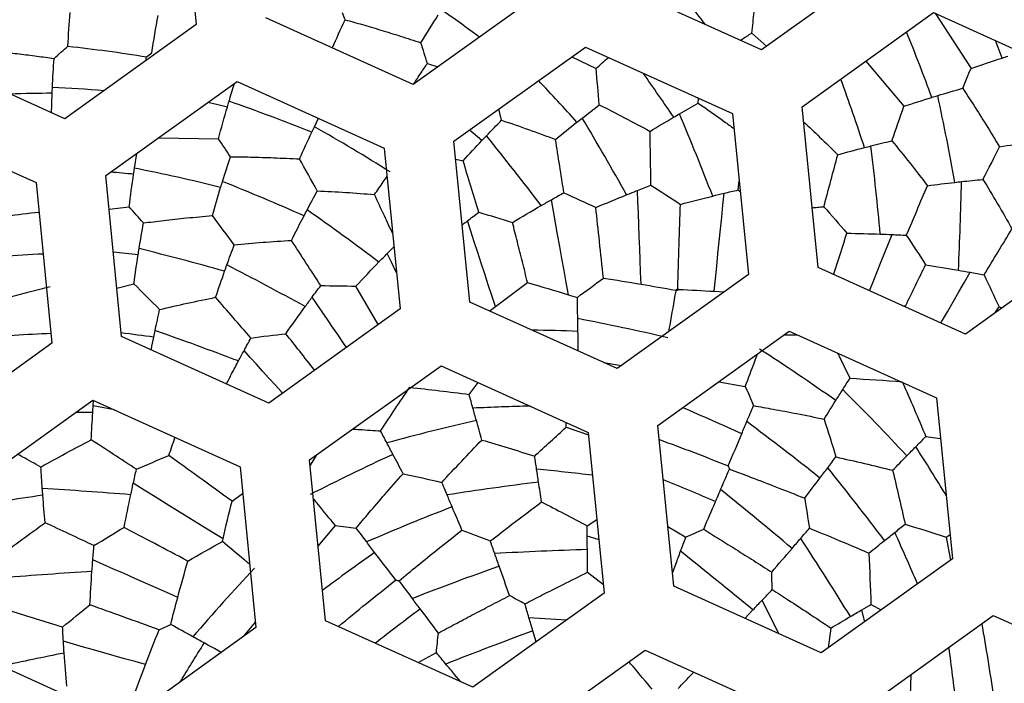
# Paper-space layout '_Inferior' of a CAD drawing. Header units: millimetres. Extents: x -40 to 40, y -40 to 40.
# Tile 15 of 25: x -4.6 to 2.5, y 0.9 to 5.7. Entities that reach past the tile are written whole.
import ezdxf

# ---------------------------------------------------------------- set-up
doc = ezdxf.new("R2010")
doc.units = ezdxf.units.MM

psp = doc.layouts.new('_Inferior')

# ---------------------------------------------------------------- linework, layer by layer
at = {"color": 7, "linetype": 'Continuous', "lineweight": 25}
for p, q in [((-3.4329, 6.7675), (-3.3192, 5.6184)), ((1.6565, 6.1106), (0.7182, 5.4376)), ((0.7182, 5.4376), (-0.3338, 5.9137)), ((-0.8313, 5.8645), (-1.7696, 5.1915)), ((1.0096, 5.0313), (1.9479, 5.7043)), ((1.9479, 5.7043), (2.9999, 5.2282)), ((1.9587, 5.6994), (2.2149, 5.3058)), ((-1.7696, 5.1915), (-2.8216, 5.6676)), ((-3.3192, 5.6184), (-4.2575, 4.9454)), ((0.6487, 5.5579), (0.7554, 5.4622)), ((-4.2575, 4.9454), (-5.3095, 5.4215)), ((-1.4782, 4.7852), (-0.5399, 5.4582)), ((-0.5399, 5.4582), (0.512, 4.9821)), ((-3.6783, 5.3608), (-3.6734, 5.3883)), ((-0.6361, 5.3892), (-0.4629, 5.3052)), ((1.4636, 5.3569), (1.735, 5.0348)), ((-1.6679, 5.3412), (-1.5941, 5.3174)), ((-3.9661, 4.5391), (-3.0278, 5.2121)), ((-3.0278, 5.2121), (-1.9758, 4.736)), ((0.2663, 5.0578), (0.2681, 5.0925)), ((-1.1381, 4.9353), (-1.1567, 5.0158)), ((1.1233, 3.8822), (1.0096, 5.0313)), ((-5.5156, 4.966), (-4.4637, 4.4899)), ((-2.4755, 4.8891), (-2.447, 4.9492)), ((0.512, 4.9821), (0.6257, 3.833)), ((-3.588, 4.8102), (-3.1602, 4.8032)), ((-1.3646, 3.6361), (-1.4782, 4.7852)), ((-1.9758, 4.736), (-1.8621, 3.5869)), ((-3.7603, 4.5922), (-3.7439, 4.6985)), ((-1.4656, 4.6574), (-1.4131, 4.646)), ((-3.8524, 3.39), (-3.9661, 4.5391)), ((0.5513, 4.437), (0.5595, 4.5028)), ((-4.4637, 4.4899), (-4.35, 3.3408)), ((0.5513, 4.437), (0.5673, 4.4232)), ((-3.9423, 4.2988), (-3.7979, 4.3166)), ((3.1136, 4.0791), (2.1753, 3.4061)), ((2.1753, 3.4061), (1.1233, 3.8822)), ((0.6257, 3.833), (-0.3126, 3.16)), ((-3.8866, 3.7358), (-3.7647, 3.7665)), ((-2.0187, 3.4746), (-2.1784, 3.7494)), ((0.38, 3.7126), (0.4513, 3.7079)), ((-1.8621, 3.5869), (-2.8004, 2.9139)), ((-0.3126, 3.16), (-1.3646, 3.6361)), ((1.7251, 3.6098), (1.749, 3.6111)), ((2.3846, 3.5562), (2.415, 3.6015)), ((2.415, 3.6015), (2.4378, 3.5944)), ((-2.8004, 2.9139), (-3.8524, 3.39)), ((-0.0212, 2.7537), (0.9171, 3.4267)), ((0.8833, 3.4024), (0.9751, 3.4005)), ((0.9171, 3.4267), (1.9691, 2.9506)), ((-4.35, 3.3408), (-5.2883, 2.6678)), ((-2.509, 2.5076), (-1.5707, 3.1806)), ((-1.5707, 3.1806), (-0.5187, 2.7045)), ((-0.4089, 3.2036), (-0.2806, 3.1829)), ((-1.3698, 2.9754), (-1.3045, 3.0601)), ((0.4142, 3.0659), (0.6024, 3.033)), ((-4.9969, 2.2615), (-4.0586, 2.9345)), ((-4.0586, 2.9345), (-3.0066, 2.4584)), ((-4.0554, 2.8951), (-4.0528, 2.9319)), ((1.9691, 2.9506), (2.0828, 1.8015)), ((-0.6758, 2.7427), (-0.6777, 2.7764)), ((0.0925, 1.6046), (-0.0212, 2.7537)), ((-0.6758, 2.7427), (-0.5169, 2.6857)), ((-0.5187, 2.7045), (-0.4051, 1.5554)), ((1.8919, 2.6739), (1.9979, 2.6597)), ((-2.5049, 2.4662), (-2.4574, 2.5447)), ((-2.3954, 1.3585), (-2.509, 2.5076)), ((-3.0066, 2.4584), (-2.8929, 1.3093)), ((-3.0635, 2.213), (-2.9878, 2.2682)), ((-0.5268, 2.0366), (-0.4571, 2.0815)), ((-2.4481, 1.8916), (-2.3255, 2.0382)), ((0.0502, 2.0317), (0.177, 1.9545)), ((2.0373, 1.9566), (2.0656, 1.9752)), ((2.0373, 1.9566), (2.0675, 1.7905)), ((0.0831, 1.6991), (0.1065, 1.7628)), ((2.0828, 1.8015), (1.1445, 1.1285)), ((-0.5242, 1.7045), (-0.4111, 1.6165)), ((-0.4051, 1.5554), (-1.3434, 0.8824)), ((1.1445, 1.1285), (0.0925, 1.6046)), ((0.8425, 1.2652), (0.7237, 1.5061)), ((0.5994, 1.3752), (0.6565, 1.4354)), ((1.5003, 1.4745), (1.5741, 1.4366)), ((-2.9788, 1.2477), (-2.8968, 1.3484)), ((-1.3434, 0.8824), (-2.3954, 1.3585)), ((-0.6744, 1.3622), (-0.9425, 1.3798)), ((1.4359, 0.7222), (2.3742, 1.3952)), ((2.3742, 1.3952), (3.4262, 0.9191)), ((-2.8929, 1.3093), (-3.8312, 0.6363)), ((-0.8913, 1.2067), (-0.9149, 1.2862)), ((1.214, 1.3062), (1.1944, 1.1643)), ((-1.7344, 1.0594), (-1.6042, 1.1305)), ((-1.052, 0.4761), (-0.1137, 1.1491)), ((-0.1137, 1.1491), (0.9383, 0.673)), ((-3.8312, 0.6363), (-4.8832, 1.1124)), ((-1.4299, 0.9216), (-1.4734, 0.9736)), ((1.7846, 0.9723), (1.7811, 0.824))]:
    psp.add_line(p, q, dxfattribs=at)
at = {"color": 7, "linetype": 'Continuous', "lineweight": 25, "flags": 128}
for points in [[(2.4376, 5.3797), (2.4094, 5.4551), (2.3908, 5.5038)], [(-3.0969, 5.0291), (-3.1752, 5.0479), (-3.2367, 5.0623)], [(-1.2786, 4.79), (-1.3407, 4.8416), (-1.3681, 4.8642)], [(-0.1417, 3.7638), (-0.145, 3.8493), (-0.1482, 3.9344), (-0.1514, 4.0192), (-0.1545, 4.1033), (-0.1577, 4.1869), (-0.1608, 4.2698), (-0.1639, 4.352), (-0.167, 4.4334)], [(-0.6608, 3.6885), (-0.6763, 3.7752), (-0.6918, 3.8615), (-0.7072, 3.9474), (-0.7224, 4.0327), (-0.7376, 4.1174), (-0.7527, 4.2014), (-0.7676, 4.2846), (-0.7823, 4.367)], [(0.38, 3.7126), (0.3891, 3.8022), (0.3982, 3.8913), (0.4073, 3.98), (0.4163, 4.0681), (0.4253, 4.1556), (0.4342, 4.2424), (0.443, 4.3284), (0.4517, 4.4135)], [(-1.1819, 3.6039), (-1.2075, 3.682), (-1.233, 3.7598), (-1.2584, 3.8372), (-1.2836, 3.914), (-1.3086, 3.9904), (-1.3335, 4.0661), (-1.3581, 4.1412), (-1.3825, 4.2157)], [(1.4897, 3.7164), (1.4939, 3.7268), (1.5205, 3.7931), (1.5469, 3.859), (1.5731, 3.9245), (1.5992, 3.9895), (1.6251, 4.054), (1.6507, 4.118)], [(-1.8875, 3.8432), (-1.8947, 3.8579), (-1.9253, 3.9203), (-1.9557, 3.9822)], [(1.9997, 3.4856), (2.0046, 3.494), (2.0459, 3.566), (2.0868, 3.6374), (2.1275, 3.7083), (2.1678, 3.7786), (2.2078, 3.8482)], [(-2.2466, 3.3111), (-2.2716, 3.348), (-2.3087, 3.4027), (-2.3457, 3.4572), (-2.3824, 3.5113), (-2.4188, 3.565), (-2.455, 3.6183), (-2.4909, 3.6713)], [(-2.702, 2.9845), (-2.7098, 2.993), (-2.7551, 3.0431), (-2.8002, 3.0929), (-2.8451, 3.1425), (-2.8896, 3.1916), (-2.9338, 3.2405), (-2.9776, 3.2889)], [(-3.9042, 2.8646), (-3.9798, 2.88), (-4.0554, 2.8951)], [(-4.0584, 2.8474), (-4.1391, 2.8471), (-4.1809, 2.8468)], [(-3.128, 1.9427), (-3.2099, 1.9936), (-3.2915, 2.0442), (-3.3726, 2.0946), (-3.4532, 2.1447), (-3.5332, 2.1944), (-3.6125, 2.2437), (-3.6911, 2.2925), (-3.7688, 2.3407)], [(-0.4428, 1.9366), (-0.4476, 1.9381), (-0.5263, 1.962)], [(-3.4513, 1.5253), (-3.5288, 1.5596), (-3.6059, 1.5937), (-3.6826, 1.6276), (-3.7589, 1.6613), (-3.8346, 1.6947), (-3.9097, 1.7279), (-3.9842, 1.7608), (-4.0579, 1.7934)], [(1.4558, 1.3518), (1.4547, 1.3566), (1.436, 1.4368)], [(-3.6818, 1.0449), (-3.7566, 1.0661), (-3.8311, 1.0872), (-3.9052, 1.1083), (-3.9789, 1.1292), (-4.052, 1.1499), (-4.1246, 1.1705), (-4.1966, 1.191), (-4.268, 1.2112)]]:
    psp.add_lwpolyline(points, dxfattribs=at)
at = {"color": 7, "linetype": 'Continuous', "lineweight": 25}
for centre, radius, start, end in [((0, 0), 40, 90.52734, 270.52734), ((0, 0), 40, 270.52734, 90.52734), ((0, 0), 39.7, 90.52734, 270.52734), ((0, 0), 39.7, 270.52734, 90.52734), ((0, 0), 30, 90, 270), ((0, 0), 30, 270, 90), ((0, 0), 26.0203, 90.52734, 270.52734), ((0, 0), 26.0203, 270.52734, 90.52734), ((0, 0), 25.15, 90, 270.52734), ((0, 0), 25.15, 270, 90.52734), ((0, 0), 25, 11.06952, 348.93048), ((0, 0), 24.9264, 112.52267, 90), ((0.0472, 0), 24.389, 90, 270), ((0.0472, 0), 24.389, 270, 90), ((0.0472, 0), 24.2491, 90, 270), ((0.0472, 0), 24.2491, 270, 90), ((0.0472, 0), 11.9755, 90, 270), ((0.0472, 0), 11.9755, 270, 90), ((0, 0), 11.95, 305.64936, 125.64936), ((0, 0), 11.95, 125.64936, 305.64936), ((-9.9234, -2.103), 12.8258, 37.0182, 38.80695), ((-8.8691, -4.6317), 12.6716, 53.31134, 54.81441), ((-10.6116, 0.5182), 13.3562, 20.05474, 22.20304), ((-13.1547, -6.4238), 16.9217, 42.10156, 43.4718), ((-13.9766, -4.5691), 16.9896, 34.10373, 35.39425), ((-14.3688, -0.4294), 16.6457, 18.09157, 19.87361), ((-4.8159, -4.5506), 9.7319, 85.06562, 87.2336), ((-4.2866, -4.4628), 9.591, 90.36674, 92.1511), ((-7.4241, -7.381), 13.1863, 68.04577, 70.78661), ((-14.1055, 1.609), 16.4592, 10.08523, 12.28515), ((-21.4021, -7.452), 24.2516, 29.2619, 30.75894), ((-22.231, -4.4009), 24.2516, 21.2619, 22.75894), ((-10.6341, -9.4058), 16.4592, 58.08523, 60.28515), ((-20.1496, -10.3525), 24.2426, 37.26173, 38.75934), ((-22.5738, 1.8982), 24.2426, 5.26173, 6.75934), ((-6.3246, -8.3424), 13.1863, 76.04577, 78.78661), ((-4.9537, -7.3727), 11.9808, 84.31406, 85.10259), ((-9.2216, -10.7942), 16.4592, 66.08523, 68.28515), ((-22.0899, 5.0214), 24.2426, 357.26173, 358.75934), ((-16.5154, -15.5055), 24.2426, 53.26173, 54.75934), ((-7.6296, -11.9726), 16.4592, 74.08523, 76.28515), ((-3.9166, -7.305), 11.2945, 92.51963, 95.46105), ((-5.1694, -9.8634), 13.9115, 84.07823, 84.81372), ((-14.1968, -17.6531), 24.2426, 61.26173, 62.75934), ((-3.4805, -11.6229), 15.413, 76.76063, 79.207), ((-3.7946, -9.5497), 12.973, 92.48428, 94.80118), ((-5.9964, -13.7452), 17.2934, 82.11037, 82.88665), ((-11.6018, -19.4571), 24.2426, 69.26173, 70.75934), ((-1.1782, -11.6529), 15.0903, 87.77557, 89.02165), ((-8.1772, -10.4178), 16.3418, 54.77347, 57.08089), ((-10.6114, -8.9649), 16.889, 42.92163, 45.15557), ((-0.5312, -14.4922), 17.3886, 91.32189, 92.67528), ((-7.3236, -14.6052), 19.0182, 65.45422, 66.84194), ((2.4582, -13.6722), 16.889, 102.92163, 105.15557), ((-11.2414, -13.1234), 19.8365, 51.39425, 53.3), ((4.9335, -12.2905), 16.3418, 114.77347, 117.08089), ((-12.8163, -6.7861), 17.3886, 31.32189, 32.67528), ((-3.0338, -19.2542), 21.8015, 83.29538, 84.35115), ((-15.0631, -10.6515), 20.8781, 37.06218, 38.87269), ((1.6929, -18.3708), 20.8781, 97.06218, 98.87269), ((-8.8208, -19.3641), 23.458, 66.8813, 67.86689), ((-2.087, -14.1279), 16.5475, 98.08825, 100.09409), ((-5.7897, -21.9072), 24.2486, 85.26184, 86.75907), ((-15.2746, -17.2026), 25.0347, 49.64393, 51.15794), ((5.7445, -16.2971), 19.8365, 111.39425, 113.3), ((-18.1915, -6.9997), 21.8015, 23.29538, 24.35115), ((-21.6844, -12.8647), 27.0906, 31.7442, 33.14444), ((8.9867, -13.645), 19.0182, 125.45422, 126.84194), ((0.2989, -25.2116), 27.0906, 91.7442, 93.14444), ((-20.7051, -24.3322), 33.4706, 50.34096, 51.47952), ((-2.6843, -22.5028), 24.2516, 93.2619, 94.75894), ((8.3236, -8.8239), 15.4105, 136.76051, 139.20729), ((7.2606, -21.8294), 25.0347, 109.64393, 111.15794), ((12.3594, -17.3211), 23.458, 126.8813, 127.86689), ((10.7197, -30.0972), 33.4707, 110.34096, 111.47951), ((9.5026, -6.8468), 15.0903, 147.77557, 149.02165), ((0.5859, -23.1999), 24.8056, 101.27145, 102.32644), ((-21.1802, -2.043), 23.458, 6.8813, 7.86689)]:
    psp.add_arc(centre, radius, start, end, dxfattribs=at)
for points, knots in [([(-9.5098, 22.9329), (-8.5542, 23.3292), (-7.5138, 23.6912), (-5.249, 24.2935), (-4.0243, 24.5339), (-1.392, 24.8228), (0.0162, 24.871), (2.9862, 24.6911), (4.5485, 24.4623), (7.7554, 23.6421), (9.4001, 23.0496), (12.6504, 21.4386), (14.2552, 20.419), (17.2643, 17.9469), (18.667, 16.4939), (21.1059, 13.2305), (22.1404, 11.4208), (23.7254, 7.5987), (24.2751, 5.588), (24.8613, 1.5563), (24.8984, -0.4629), (24.5218, -4.339), (24.1094, -6.1951), (22.953, -9.6335), (22.2103, -11.216), (20.5249, -14.065), (19.5829, -15.3322), (17.6118, -17.5611), (16.5827, -18.5235), (14.5184, -20.1822), (13.483, -20.8791), (11.4566, -22.0562), (10.4653, -22.5367), (9.5098, -22.9329)], [0, 0, 0, 0, 0.0625, 0.0625, 0.125, 0.125, 0.1875, 0.1875, 0.25, 0.25, 0.3125, 0.3125, 0.375, 0.375, 0.4375, 0.4375, 0.5, 0.5, 0.5625, 0.5625, 0.625, 0.625, 0.6875, 0.6875, 0.75, 0.75, 0.8125, 0.8125, 0.875, 0.875, 0.9375, 0.9375, 1, 1, 1, 1]), ([(9.5098, -22.9329), (8.5542, -23.3292), (7.5138, -23.6912), (5.249, -24.2935), (4.0243, -24.5339), (1.392, -24.8228), (-0.0162, -24.871), (-2.9862, -24.6911), (-4.5485, -24.4623), (-7.7554, -23.6421), (-9.4001, -23.0496), (-12.6504, -21.4386), (-14.2552, -20.419), (-17.2643, -17.9469), (-18.667, -16.4939), (-21.1059, -13.2305), (-22.1404, -11.4208), (-23.7254, -7.5987), (-24.2751, -5.588), (-24.8613, -1.5563), (-24.8984, 0.4629), (-24.5218, 4.339), (-24.1094, 6.1951), (-22.953, 9.6335), (-22.2103, 11.216), (-20.5249, 14.065), (-19.5829, 15.3322), (-17.6118, 17.5611), (-16.5827, 18.5235), (-14.5184, 20.1822), (-13.483, 20.8791), (-11.4566, 22.0562), (-10.4653, 22.5367), (-9.5098, 22.9329)], [0, 0, 0, 0, 0.0625, 0.0625, 0.125, 0.125, 0.1875, 0.1875, 0.25, 0.25, 0.3125, 0.3125, 0.375, 0.375, 0.4375, 0.4375, 0.5, 0.5, 0.5625, 0.5625, 0.625, 0.625, 0.6875, 0.6875, 0.75, 0.75, 0.8125, 0.8125, 0.875, 0.875, 0.9375, 0.9375, 1, 1, 1, 1]), ([(-2.2544, 5.6529), (-2.2138, 5.6416), (-2.1299, 5.6182), (-1.9988, 5.5793), (-1.8592, 5.5361), (-1.7631, 5.5044), (-1.7138, 5.4882)], [0, 0, 0, 0, 0.22847, 0.471477, 0.72877, 1, 1, 1, 1]), ([(0.5667, 5.5062), (0.571, 5.5089), (0.5984, 5.5265), (0.6257, 5.5435), (0.6487, 5.5579)], [0, 0, 0, 0, 0.1575003, 1, 1, 1, 1]), ([(-4.8407, 5.436), (-4.7975, 5.4319), (-4.7124, 5.4239), (-4.5843, 5.4094), (-4.459, 5.3939), (-4.3758, 5.3822), (-4.3349, 5.3765)], [0, 0, 0, 0, 0.261993, 0.516167, 0.762244, 1, 1, 1, 1]), ([(-1.7654, 5.1945), (-1.7481, 5.221), (-1.7157, 5.2703), (-1.6831, 5.3187), (-1.6679, 5.3412)], [0, 0, 0, 0, 0.534693, 1, 1, 1, 1]), ([(-3.0846, 5.0709), (-3.0727, 5.1112), (-3.0599, 5.1543), (-3.0467, 5.1965), (-3.0458, 5.1992)], [0, 0, 0, 0, 0.936016, 1, 1, 1, 1]), ([(2.1556, 5.1638), (2.1819, 5.1235), (2.2379, 5.0379), (2.326, 4.8981), (2.3868, 4.7974), (2.4188, 4.7443)], [0, 0, 0, 0, 0.2951, 0.628633, 1, 1, 1, 1]), ([(-4.3526, 4.9885), (-4.3525, 4.9956), (-4.3515, 5.0427), (-4.3496, 5.0889), (-4.348, 5.1281)], [0, 0, 0, 0, 0.152658, 1, 1, 1, 1]), ([(0.2663, 5.0578), (0.3285, 5.0145), (0.414, 4.9549), (0.4993, 4.8921), (0.5227, 4.8749)], [0, 0, 0, 0, 0.726427, 1, 1, 1, 1]), ([(1.0204, 4.9218), (1.0583, 4.8866), (1.1397, 4.8106), (1.2204, 4.7313), (1.2636, 4.6889)], [0, 0, 0, 0, 0.464624, 1, 1, 1, 1]), ([(-3.0756, 4.6746), (-3.0275, 4.6739), (-2.9252, 4.6724), (-2.7601, 4.6673), (-2.6426, 4.6614), (-2.5807, 4.6583)], [0, 0, 0, 0, 0.2951, 0.628633, 1, 1, 1, 1]), ([(-2.046, 4.4042), (-2.025, 4.4345), (-1.995, 4.4777), (-1.9648, 4.5203), (-1.9557, 4.533)], [0, 0, 0, 0, 0.701572, 1, 1, 1, 1]), ([(-1.9151, 4.1225), (-1.9353, 4.1659), (-1.9795, 4.2611), (-2.0226, 4.3537), (-2.046, 4.4042)], [0, 0, 0, 0, 0.455488, 1, 1, 1, 1]), ([(1.081, 4.3095), (1.0936, 4.3107), (1.1211, 4.3133), (1.1485, 4.3158), (1.1634, 4.3171)], [0, 0, 0, 0, 0.456056, 1, 1, 1, 1]), ([(-4.9893, 4.2044), (-4.8839, 4.2211), (-4.7055, 4.2492), (-4.5191, 4.2702), (-4.4428, 4.2788)], [0, 0, 0, 0, 0.590199, 1, 1, 1, 1]), ([(-3.6962, 4.2011), (-3.6485, 4.2071), (-3.547, 4.2199), (-3.3828, 4.2378), (-3.2656, 4.2483), (-3.2038, 4.2538)], [0, 0, 0, 0, 0.2951, 0.628633, 1, 1, 1, 1]), ([(-1.4191, 4.1874), (-1.4167, 4.1893), (-1.4045, 4.1988), (-1.3923, 4.2081), (-1.3825, 4.2157)], [0, 0, 0, 0, 0.199545, 1, 1, 1, 1]), ([(-0.9521, 3.7746), (-0.9646, 3.8241), (-0.9893, 3.9221), (-1.0255, 4.0657), (-1.0489, 4.1586), (-1.0605, 4.2046)], [0, 0, 0, 0, 0.340535, 0.674012, 1, 1, 1, 1]), ([(-1.9557, 3.9822), (-1.9423, 3.9959), (-1.9258, 4.0126), (-1.9093, 4.0293), (-1.9062, 4.0324)], [0, 0, 0, 0, 0.813487, 1, 1, 1, 1]), ([(-4.9074, 3.5993), (-4.8669, 3.6112), (-4.7834, 3.6358), (-4.6516, 3.6723), (-4.5104, 3.7097), (-4.4121, 3.7337), (-4.3617, 3.7461)], [0, 0, 0, 0, 0.22847, 0.471477, 0.72877, 1, 1, 1, 1]), ([(-1.2235, 3.5723), (-1.2227, 3.5729), (-1.2088, 3.5835), (-1.195, 3.594), (-1.1819, 3.6039)], [0, 0, 0, 0, 0.058711, 1, 1, 1, 1]), ([(0.0572, 3.4252), (0.0575, 3.4271), (0.0602, 3.4423), (0.0628, 3.4573), (0.0651, 3.4705)], [0, 0, 0, 0, 0.125397, 1, 1, 1, 1]), ([(-3.6407, 3.2942), (-3.6403, 3.296), (-3.6345, 3.3263), (-3.6284, 3.3564), (-3.6226, 3.3846)], [0, 0, 0, 0, 0.061548, 1, 1, 1, 1]), ([(-2.4736, 3.1483), (-2.5093, 3.1937), (-2.5786, 3.282), (-2.6462, 3.368), (-2.679, 3.4097)], [0, 0, 0, 0, 0.514437, 1, 1, 1, 1]), ([(-0.5897, 3.2854), (-0.5901, 3.304), (-0.591, 3.3511), (-0.592, 3.3977), (-0.5925, 3.426)], [0, 0, 0, 0, 0.395055, 1, 1, 1, 1]), ([(1.2616, 3.2708), (1.2691, 3.2559), (1.2988, 3.1966), (1.3281, 3.1363), (1.35, 3.0911)], [0, 0, 0, 0, 0.2513662, 1, 1, 1, 1]), ([(-3.1031, 3.0509), (-3.0909, 3.0747), (-3.0627, 3.1297), (-3.0338, 3.184), (-3.0175, 3.2148)], [0, 0, 0, 0, 0.433778, 1, 1, 1, 1]), ([(0.6616, 2.8957), (0.7081, 2.8874), (0.8106, 2.869), (0.9791, 2.8372), (1.1002, 2.8126), (1.1656, 2.7993)], [0, 0, 0, 0, 0.275833, 0.609395, 1, 1, 1, 1]), ([(-2.2018, 2.728), (-2.1851, 2.727), (-2.1189, 2.7231), (-2.052, 2.7183), (-2.002, 2.7147)], [0, 0, 0, 0, 0.251366, 1, 1, 1, 1]), ([(-3.5151, 2.5392), (-3.5006, 2.5813), (-3.4857, 2.6244), (-3.4703, 2.6671), (-3.47, 2.6681)], [0, 0, 0, 0, 0.97696, 1, 1, 1, 1]), ([(-0.0112, 2.6528), (0.0698, 2.6229), (0.2343, 2.5623), (0.3981, 2.4979), (0.4813, 2.4652)], [0, 0, 0, 0, 0.492608, 1, 1, 1, 1]), ([(-4.4292, 2.4565), (-4.4722, 2.4804), (-4.5283, 2.5115), (-4.5832, 2.542), (-4.596, 2.549)], [0, 0, 0, 0, 0.767175, 1, 1, 1, 1]), ([(-2.1769, 2.0208), (-2.1465, 2.0569), (-2.0793, 2.1366), (-1.9675, 2.2665), (-1.8856, 2.3591), (-1.8415, 2.4091)], [0, 0, 0, 0, 0.275833, 0.609395, 1, 1, 1, 1]), ([(0.4888, 2.4415), (0.5409, 2.4221), (0.653, 2.3803), (0.8329, 2.3111), (0.9596, 2.2607), (1.0268, 2.234)], [0, 0, 0, 0, 0.290365, 0.623947, 1, 1, 1, 1]), ([(-1.2186, 1.9283), (-1.1673, 1.9681), (-1.0459, 2.0622), (-0.9233, 2.1543), (-0.8526, 2.2075)], [0, 0, 0, 0, 0.422895, 1, 1, 1, 1]), ([(-1.87, 1.6441), (-1.8271, 1.6795), (-1.7349, 1.7557), (-1.5851, 1.8769), (-1.478, 1.9614), (-1.4213, 2.0062)], [0, 0, 0, 0, 0.290365, 0.623947, 1, 1, 1, 1]), ([(0.3055, 2.012), (0.3434, 1.9885), (0.421, 1.9404), (0.5401, 1.8655), (0.6643, 1.7867), (0.7483, 1.7326), (0.7911, 1.705)], [0, 0, 0, 0, 0.233937, 0.478768, 0.734233, 1, 1, 1, 1]), ([(1.0607, 2.0195), (1.1208, 1.995), (1.263, 1.9368), (1.404, 1.8768), (1.4855, 1.8421)], [0, 0, 0, 0, 0.422895, 1, 1, 1, 1]), ([(-2.9377, 1.7622), (-2.9392, 1.7634), (-2.951, 1.7732), (-2.9627, 1.783), (-2.9729, 1.7916)], [0, 0, 0, 0, 0.125396, 1, 1, 1, 1]), ([(-0.9717, 1.4792), (-0.9306, 1.5003), (-0.8399, 1.5467), (-0.6905, 1.6221), (-0.5824, 1.6756), (-0.5242, 1.7045)], [0, 0, 0, 0, 0.277324, 0.610874, 1, 1, 1, 1]), ([(-2.303, 1.3167), (-2.2366, 1.3719), (-2.1019, 1.484), (-1.9641, 1.5937), (-1.8943, 1.6494)], [0, 0, 0, 0, 0.492608, 1, 1, 1, 1]), ([(0.7952, 1.5812), (0.834, 1.556), (0.9195, 1.5007), (1.0595, 1.409), (1.1599, 1.3422), (1.214, 1.3062)], [0, 0, 0, 0, 0.277324, 0.610874, 1, 1, 1, 1]), ([(-1.5897, 1.2705), (-1.5504, 1.2916), (-1.47, 1.3348), (-1.3455, 1.4005), (-1.2152, 1.4687), (-1.1263, 1.5143), (-1.081, 1.5376)], [0, 0, 0, 0, 0.233937, 0.478768, 0.734233, 1, 1, 1, 1]), ([(2.2918, 1.3361), (2.3064, 1.251), (2.3361, 1.0783), (2.3623, 0.9041), (2.3755, 0.8158)], [0, 0, 0, 0, 0.492608, 1, 1, 1, 1]), ([(-3.1401, 1.132), (-3.1564, 1.141), (-3.1976, 1.1637), (-3.2385, 1.1862), (-3.2632, 1.1999)], [0, 0, 0, 0, 0.395055, 1, 1, 1, 1]), ([(-0.062, 0.8689), (-0.1078, 0.9231), (-0.1636, 0.9891), (-0.2193, 1.0546), (-0.2292, 1.0662)], [0, 0, 0, 0, 0.821817, 1, 1, 1, 1]), ([(0.1225, 0.8729), (0.1566, 0.9092), (0.1939, 0.9488), (0.2313, 0.9882), (0.2344, 0.9915)], [0, 0, 0, 0, 0.915052, 1, 1, 1, 1])]:
    psp.add_open_spline(points, degree=3, knots=knots, dxfattribs=at)
for points in [[(-4.2359, 5.4639), (-4.2316, 5.5451), (-4.2265, 5.6253), (-4.2205, 5.7045)], [(-2.2544, 5.6529), (-2.261, 5.6694), (-2.2675, 5.6858), (-2.2741, 5.7022)], [(0.6487, 5.5579), (0.6547, 5.6093), (0.6607, 5.6603), (0.6666, 5.7108)], [(-3.6371, 5.4168), (-3.623, 5.5068), (-3.608, 5.5957), (-3.592, 5.6833)], [(-2.3489, 5.4508), (-2.3178, 5.5192), (-2.2862, 5.5867), (-2.2544, 5.6529)], [(-1.7138, 5.4882), (-1.6732, 5.5557), (-1.6321, 5.6223), (-1.5907, 5.6879)], [(-1.6679, 5.3412), (-1.6834, 5.3907), (-1.6987, 5.4397), (-1.7138, 5.4882)], [(-4.3349, 5.3765), (-4.3022, 5.4059), (-4.2691, 5.4351), (-4.2359, 5.4639)], [(-4.2359, 5.4639), (-4.0486, 5.4443), (-3.8597, 5.4186), (-3.6734, 5.3883)], [(-3.6734, 5.3883), (-3.6613, 5.3978), (-3.6492, 5.4073), (-3.6371, 5.4168)], [(-4.3462, 5.17), (-4.3431, 5.2397), (-4.3393, 5.3087), (-4.3349, 5.3765)], [(-0.4629, 5.3052), (-0.4337, 5.3316), (-0.4045, 5.3577), (-0.3752, 5.3837)], [(2.2149, 5.3058), (2.2894, 5.3314), (2.3637, 5.356), (2.4376, 5.3797)], [(2.4376, 5.3797), (2.4514, 5.3841), (2.4652, 5.3885), (2.479, 5.3929)], [(-0.4402, 5.0456), (-0.4479, 5.1334), (-0.4554, 5.2199), (-0.4629, 5.3052)], [(2.1556, 5.1638), (2.1755, 5.2115), (2.1953, 5.2589), (2.2149, 5.3058)], [(-4.348, 5.1281), (-4.3475, 5.1421), (-4.3469, 5.156), (-4.3462, 5.17)], [(1.9769, 5.1111), (2.0367, 5.1293), (2.0964, 5.1469), (2.1556, 5.1638)], [(-3.0969, 5.0291), (-3.0928, 5.0431), (-3.0887, 5.057), (-3.0846, 5.0709)], [(1.735, 5.0348), (1.8017, 5.0566), (1.8684, 5.0778), (1.9347, 5.0982)], [(1.9347, 5.0982), (1.9488, 5.1026), (1.9628, 5.1069), (1.9769, 5.1111)], [(-3.1602, 4.8032), (-3.1397, 4.8793), (-3.1186, 4.9547), (-3.0969, 5.0291)], [(-0.562, 4.9509), (-0.5214, 4.9829), (-0.4808, 5.0145), (-0.4402, 5.0456)], [(-0.4402, 5.0456), (-0.3196, 4.9851), (-0.1988, 4.9217), (-0.0778, 4.8556)], [(0.1325, 4.981), (0.1771, 5.007), (0.2218, 5.0326), (0.2663, 5.0578)], [(1.6501, 4.7885), (1.6788, 4.8718), (1.7071, 4.9539), (1.735, 5.0348)], [(-1.2456, 4.8245), (-1.2099, 4.8619), (-1.174, 4.8988), (-1.1381, 4.9353)], [(-1.1381, 4.9353), (-1.0102, 4.8921), (-0.8818, 4.8461), (-0.7528, 4.7975)], [(-0.5995, 4.9213), (-0.587, 4.9312), (-0.5745, 4.9411), (-0.562, 4.9509)], [(-0.0778, 4.8556), (-0.0215, 4.8899), (0.0349, 4.9237), (0.0912, 4.9568)], [(0.0912, 4.9568), (0.105, 4.9649), (0.1187, 4.973), (0.1325, 4.981)], [(-2.4942, 4.8491), (-2.488, 4.8625), (-2.4818, 4.8758), (-2.4755, 4.8891)], [(-0.7528, 4.7975), (-0.7018, 4.8393), (-0.6507, 4.8806), (-0.5995, 4.9213)], [(-0.0716, 4.4706), (-0.0737, 4.6013), (-0.0757, 4.7296), (-0.0778, 4.8556)], [(-3.0756, 4.6746), (-3.104, 4.7178), (-3.1323, 4.7607), (-3.1602, 4.8032)], [(-2.5807, 4.6583), (-2.5522, 4.7225), (-2.5234, 4.7862), (-2.4942, 4.8491)], [(-1.4131, 4.646), (-1.3685, 4.6946), (-1.3236, 4.7426), (-1.2786, 4.79)], [(-1.2786, 4.79), (-1.2676, 4.8015), (-1.2566, 4.8131), (-1.2456, 4.8245)], [(-0.6931, 4.4171), (-0.7133, 4.5462), (-0.7332, 4.673), (-0.7528, 4.7975)], [(1.5003, 4.7515), (1.5504, 4.7642), (1.6003, 4.7766), (1.6501, 4.7885)], [(1.6501, 4.7885), (1.7357, 4.6841), (1.8203, 4.577), (1.9039, 4.4674)], [(1.2636, 4.6889), (1.3272, 4.7064), (1.3907, 4.7234), (1.454, 4.7397)], [(1.454, 4.7397), (1.4694, 4.7437), (1.4849, 4.7476), (1.5003, 4.7515)], [(2.3005, 4.5122), (2.3405, 4.5907), (2.3799, 4.6681), (2.4188, 4.7443)], [(2.4188, 4.7443), (2.4879, 4.7567), (2.5569, 4.7684), (2.6254, 4.7794)], [(-3.1319, 4.497), (-3.1135, 4.5568), (-3.0947, 4.616), (-3.0756, 4.6746)], [(-2.4544, 4.4304), (-2.4971, 4.5074), (-2.5392, 4.5834), (-2.5807, 4.6583)], [(-1.3011, 4.2776), (-1.3391, 4.4027), (-1.3765, 4.5255), (-1.4131, 4.646)], [(1.1634, 4.3171), (1.1975, 4.4433), (1.2309, 4.5673), (1.2636, 4.6889)], [(-3.7667, 4.5492), (-3.7646, 4.5636), (-3.7625, 4.5779), (-3.7603, 4.5922)], [(-3.7979, 4.3166), (-3.7882, 4.3948), (-3.7778, 4.4724), (-3.7667, 4.5492)], [(2.147, 4.4965), (2.1983, 4.5021), (2.2495, 4.5073), (2.3005, 4.5122)], [(2.3005, 4.5122), (2.3707, 4.3969), (2.4396, 4.2792), (2.5071, 4.159)], [(-3.2038, 4.2538), (-3.1846, 4.3213), (-3.1649, 4.3884), (-3.1448, 4.4548)], [(-3.1448, 4.4548), (-3.1405, 4.4689), (-3.1362, 4.483), (-3.1319, 4.497)], [(-0.2451, 4.4023), (-0.2191, 4.4127), (-0.193, 4.4231), (-0.167, 4.4334)], [(-0.167, 4.4334), (-0.1351, 4.446), (-0.1034, 4.4583), (-0.0716, 4.4706)], [(-0.0716, 4.4706), (-0.0012, 4.426), (0.0691, 4.3805), (0.1395, 4.334)], [(0.4517, 4.4135), (0.4849, 4.4215), (0.5181, 4.4293), (0.5513, 4.437)], [(1.7529, 4.1132), (1.8042, 4.2334), (1.8545, 4.3515), (1.9039, 4.4674)], [(1.9039, 4.4674), (1.9693, 4.4759), (2.0345, 4.4838), (2.0995, 4.4912)], [(2.0995, 4.4912), (2.1153, 4.493), (2.1311, 4.4948), (2.147, 4.4965)], [(-2.5272, 4.2943), (-2.5031, 4.34), (-2.4788, 4.3854), (-2.4544, 4.4304)], [(-2.4544, 4.4304), (-2.3195, 4.4241), (-2.1834, 4.4154), (-2.046, 4.4042)], [(-0.8554, 4.3253), (-0.8311, 4.3393), (-0.8067, 4.3532), (-0.7823, 4.367)], [(-0.7823, 4.367), (-0.7526, 4.3839), (-0.7228, 4.4006), (-0.6931, 4.4171)], [(-0.6931, 4.4171), (-0.6172, 4.3827), (-0.5412, 4.3475), (-0.465, 4.3113)], [(-0.465, 4.3113), (-0.3919, 4.3423), (-0.3185, 4.3727), (-0.2451, 4.4023)], [(0.1395, 4.334), (0.2162, 4.3546), (0.2932, 4.3745), (0.3699, 4.3935)], [(0.3699, 4.3935), (0.3972, 4.4003), (0.4245, 4.407), (0.4517, 4.4135)], [(-3.6962, 4.2011), (-3.7304, 4.2399), (-3.7643, 4.2785), (-3.7979, 4.3166)], [(-2.5494, 4.252), (-2.542, 4.2661), (-2.5346, 4.2802), (-2.5272, 4.2943)], [(-1.0605, 4.2046), (-0.9925, 4.2455), (-0.924, 4.2858), (-0.8554, 4.3253)], [(-0.4106, 3.8063), (-0.43, 3.9862), (-0.4482, 4.155), (-0.465, 4.3113)], [(0.1201, 3.7315), (0.1271, 3.948), (0.1336, 4.1497), (0.1395, 4.334)], [(1.1634, 4.3171), (1.2188, 4.2549), (1.2739, 4.1917), (1.3287, 4.1277)], [(-3.0471, 4.0457), (-3.1001, 4.116), (-3.1523, 4.1854), (-3.2038, 4.2538)], [(-2.639, 4.0766), (-2.6095, 4.1355), (-2.5796, 4.194), (-2.5494, 4.252)], [(-1.3825, 4.2157), (-1.3554, 4.2365), (-1.3282, 4.2571), (-1.3011, 4.2776)], [(-1.3011, 4.2776), (-1.2212, 4.2542), (-1.141, 4.2298), (-1.0605, 4.2046)], [(-3.7272, 4.0174), (-3.7173, 4.0791), (-3.707, 4.1404), (-3.6962, 4.2011)], [(2.3083, 3.8292), (2.3758, 3.9412), (2.4421, 4.0511), (2.5071, 4.159)], [(1.2352, 3.8371), (1.2668, 3.9354), (1.298, 4.0323), (1.3287, 4.1277)], [(1.3287, 4.1277), (1.4081, 4.1263), (1.4876, 4.1242), (1.5666, 4.1214)], [(1.5666, 4.1214), (1.5947, 4.1204), (1.6227, 4.1192), (1.6507, 4.118)], [(1.6507, 4.118), (1.6849, 4.1166), (1.719, 4.1149), (1.7529, 4.1132)], [(1.7529, 4.1132), (1.7991, 4.0438), (1.8448, 3.9736), (1.8902, 3.9026)], [(-3.7341, 3.9738), (-3.7319, 3.9883), (-3.7296, 4.0029), (-3.7272, 4.0174)], [(-3.1002, 3.9008), (-3.0828, 3.9494), (-3.065, 3.9978), (-3.0471, 4.0457)], [(-3.0471, 4.0457), (-2.9127, 4.0582), (-2.7767, 4.0685), (-2.639, 4.0766)], [(-2.4297, 3.7533), (-2.5008, 3.8631), (-2.5705, 3.9708), (-2.639, 4.0766)], [(-3.7647, 3.7665), (-3.7551, 3.836), (-3.7449, 3.9052), (-3.7341, 3.9738)], [(-2.0145, 3.922), (-1.995, 3.9421), (-1.9754, 3.9622), (-1.9557, 3.9822)], [(-3.1163, 3.8558), (-3.111, 3.8708), (-3.1056, 3.8858), (-3.1002, 3.9008)], [(-2.1784, 3.7494), (-2.1242, 3.8075), (-2.0695, 3.8651), (-2.0145, 3.922)], [(1.749, 3.6111), (1.7968, 3.7098), (1.8439, 3.8069), (1.8902, 3.9026)], [(1.8902, 3.9026), (1.9687, 3.8902), (2.0471, 3.8771), (2.125, 3.8632)], [(-3.1807, 3.6696), (-3.1597, 3.7321), (-3.1382, 3.7942), (-3.1163, 3.8558)], [(-0.5969, 3.6688), (-0.5349, 3.7153), (-0.4727, 3.7611), (-0.4106, 3.8063)], [(-0.4106, 3.8063), (-0.3211, 3.793), (-0.2315, 3.7789), (-0.1417, 3.7638)], [(2.125, 3.8632), (2.1526, 3.8583), (2.1802, 3.8533), (2.2078, 3.8482)], [(2.2078, 3.8482), (2.2414, 3.842), (2.2749, 3.8357), (2.3083, 3.8292)], [(2.3083, 3.8292), (2.3444, 3.7541), (2.3799, 3.6782), (2.415, 3.6015)], [(-3.5805, 3.5822), (-3.6428, 3.6445), (-3.7042, 3.7059), (-3.7647, 3.7665)], [(-2.4909, 3.6713), (-2.4706, 3.6988), (-2.4502, 3.7261), (-2.4297, 3.7533)], [(-2.4297, 3.7533), (-2.3465, 3.7528), (-2.2627, 3.7515), (-2.1784, 3.7494)], [(-1.1819, 3.6039), (-1.1055, 3.6618), (-1.0289, 3.7187), (-0.9521, 3.7746)], [(-0.9521, 3.7746), (-0.8552, 3.747), (-0.7581, 3.7183), (-0.6608, 3.6885)], [(-0.1417, 3.7638), (-0.0598, 3.75), (0.0219, 3.7355), (0.1035, 3.7202)], [(0.1035, 3.7202), (0.1091, 3.7238), (0.1147, 3.7276), (0.1201, 3.7315)], [(0.1201, 3.7315), (0.1223, 3.7297), (0.1246, 3.7279), (0.1269, 3.7261)], [(-3.5805, 3.5822), (-3.4491, 3.6134), (-3.3159, 3.6425), (-3.1807, 3.6696)], [(-2.9285, 3.3786), (-3.0141, 3.4774), (-3.0982, 3.5744), (-3.1807, 3.6696)], [(-2.5407, 3.6034), (-2.5242, 3.6261), (-2.5076, 3.6488), (-2.4909, 3.6713)], [(-0.6608, 3.6885), (-0.6395, 3.682), (-0.6182, 3.6755), (-0.5969, 3.6688)], [(-0.5942, 3.5174), (-0.5952, 3.5682), (-0.596, 3.6187), (-0.5969, 3.6688)], [(0.0651, 3.4705), (0.0795, 3.5526), (0.0938, 3.6339), (0.1081, 3.7141)], [(0.1081, 3.7141), (0.1066, 3.7162), (0.105, 3.7182), (0.1035, 3.7202)], [(0.1081, 3.7141), (0.1142, 3.7183), (0.1205, 3.7223), (0.1269, 3.7261)], [(0.1269, 3.7261), (0.2112, 3.7224), (0.2955, 3.7179), (0.38, 3.7126)], [(-2.679, 3.4097), (-2.6335, 3.4748), (-2.5873, 3.5395), (-2.5407, 3.6034)], [(-3.613, 3.4314), (-3.6024, 3.482), (-3.5916, 3.5323), (-3.5805, 3.5822)], [(-0.5925, 3.426), (-0.5931, 3.4566), (-0.5937, 3.4871), (-0.5942, 3.5174)], [(-3.6226, 3.3846), (-3.6194, 3.4002), (-3.6162, 3.4158), (-3.613, 3.4314)], [(-2.9776, 3.2889), (-2.9613, 3.3189), (-2.9449, 3.3489), (-2.9285, 3.3786)], [(-2.9285, 3.3786), (-2.8459, 3.3897), (-2.7628, 3.4001), (-2.679, 3.4097)], [(-3.0175, 3.2148), (-3.0043, 3.2395), (-2.991, 3.2643), (-2.9776, 3.2889)], [(0.6711, 3.2142), (0.6774, 3.2307), (0.6837, 3.2473), (0.69, 3.2638)], [(0.6024, 3.033), (0.6254, 3.0937), (0.6483, 3.1542), (0.6711, 3.2142)], [(-2.002, 2.7147), (-1.9334, 2.82), (-1.864, 2.924), (-1.7936, 3.0266)], [(-1.7936, 3.0266), (-1.6533, 3.0113), (-1.512, 2.9943), (-1.3698, 2.9754)], [(0.6024, 3.033), (0.6222, 2.9875), (0.6419, 2.9417), (0.6616, 2.8957)], [(1.2985, 3.0098), (1.3157, 3.037), (1.3329, 3.0641), (1.35, 3.0911)], [(1.35, 3.0911), (1.4755, 3.0844), (1.6002, 3.0762), (1.7243, 3.0667)], [(1.7243, 3.0667), (1.7813, 2.9374), (1.8371, 2.8065), (1.8919, 2.6739)], [(-1.3428, 2.8774), (-1.3519, 2.9102), (-1.3608, 2.9428), (-1.3698, 2.9754)], [(1.249, 2.9315), (1.2655, 2.9577), (1.282, 2.9838), (1.2985, 3.0098)], [(-4.0584, 2.8474), (-4.0574, 2.8634), (-4.0564, 2.8793), (-4.0554, 2.8951)], [(0.6134, 2.781), (0.6295, 2.8194), (0.6456, 2.8576), (0.6616, 2.8957)], [(1.1656, 2.7993), (1.1935, 2.8436), (1.2213, 2.8877), (1.249, 2.9315)], [(-4.0689, 2.6507), (-4.0659, 2.7166), (-4.0624, 2.7822), (-4.0584, 2.8474)], [(-1.3185, 2.7892), (-1.3267, 2.8186), (-1.3348, 2.848), (-1.3428, 2.8774)], [(-1.2799, 2.6499), (-1.2929, 2.6964), (-1.3058, 2.7429), (-1.3185, 2.7892)], [(0.577, 2.6943), (0.5891, 2.7233), (0.6012, 2.7522), (0.6134, 2.781)], [(1.1656, 2.7993), (1.1942, 2.7099), (1.2224, 2.6197), (1.2503, 2.5289)], [(-1.9573, 2.6294), (-1.9723, 2.658), (-1.9872, 2.6864), (-2.002, 2.7147)], [(-0.9017, 2.5345), (-0.8267, 2.6047), (-0.7514, 2.6741), (-0.6758, 2.7427)], [(0.4813, 2.4652), (0.5132, 2.542), (0.5451, 2.6183), (0.577, 2.6943)], [(1.8204, 2.6016), (1.8443, 2.6258), (1.8682, 2.6499), (1.8919, 2.6739)], [(-4.4292, 2.4565), (-4.3115, 2.5227), (-4.1914, 2.5874), (-4.0689, 2.6507)], [(-3.7463, 2.4406), (-3.8558, 2.5119), (-3.9634, 2.582), (-4.0689, 2.6507)], [(-1.9143, 2.5474), (-1.9287, 2.5748), (-1.943, 2.6022), (-1.9573, 2.6294)], [(-1.565, 2.3472), (-1.4708, 2.4495), (-1.3758, 2.5504), (-1.2799, 2.6499)], [(-1.2799, 2.6499), (-1.1544, 2.6127), (-1.0283, 2.5743), (-0.9017, 2.5345)], [(-3.7463, 2.4406), (-3.67, 2.4739), (-3.5929, 2.5068), (-3.5151, 2.5392)], [(-3.0635, 2.213), (-3.2251, 2.3297), (-3.3762, 2.4389), (-3.5151, 2.5392)], [(-1.8415, 2.4091), (-1.8659, 2.4554), (-1.8902, 2.5015), (-1.9143, 2.5474)], [(-0.8878, 2.4414), (-0.8925, 2.4725), (-0.8971, 2.5036), (-0.9017, 2.5345)], [(1.6549, 2.4334), (1.6887, 2.4679), (1.7225, 2.5023), (1.7562, 2.5365)], [(1.7562, 2.5365), (1.7777, 2.5582), (1.7991, 2.58), (1.8204, 2.6016)], [(0.4813, 2.4652), (0.4838, 2.4573), (0.4863, 2.4494), (0.4888, 2.4415)], [(1.1914, 2.4514), (1.2111, 2.4773), (1.2307, 2.5032), (1.2503, 2.5289)], [(1.2503, 2.5289), (1.3859, 2.4985), (1.5208, 2.4666), (1.6549, 2.4334)], [(-4.4188, 2.3026), (-4.4226, 2.3541), (-4.4261, 2.4055), (-4.4292, 2.4565)], [(-3.7688, 2.3407), (-3.7614, 2.3741), (-3.7539, 2.4074), (-3.7463, 2.4406)], [(-1.8415, 2.4091), (-1.7498, 2.3891), (-1.6576, 2.3685), (-1.565, 2.3472)], [(-0.874, 2.3489), (-0.8786, 2.3798), (-0.8832, 2.4107), (-0.8878, 2.4414)], [(0.4266, 2.2964), (0.4474, 2.345), (0.4681, 2.3934), (0.4888, 2.4415)], [(1.1357, 2.378), (1.1543, 2.4025), (1.1729, 2.427), (1.1914, 2.4514)], [(1.6549, 2.4334), (1.6855, 2.3061), (1.7152, 2.1777), (1.7441, 2.0481)], [(-3.7867, 2.2585), (-3.7808, 2.286), (-3.7749, 2.3134), (-3.7688, 2.3407)], [(-1.5273, 2.2575), (-1.5399, 2.2875), (-1.5525, 2.3174), (-1.565, 2.3472)], [(-0.8526, 2.2075), (-0.8597, 2.2547), (-0.8669, 2.3019), (-0.874, 2.3489)], [(1.0268, 2.234), (1.0632, 2.2822), (1.0995, 2.3302), (1.1357, 2.378)], [(-4.4152, 2.2549), (-4.4164, 2.2708), (-4.4176, 2.2867), (-4.4188, 2.3026)], [(-4.3982, 2.0587), (-4.4045, 2.1243), (-4.4101, 2.1898), (-4.4152, 2.2549)], [(-3.8342, 2.0253), (-3.8191, 2.1033), (-3.8033, 2.1811), (-3.7867, 2.2585)], [(-1.4916, 2.1726), (-1.5035, 2.2009), (-1.5154, 2.2292), (-1.5273, 2.2575)], [(0.3897, 2.21), (0.402, 2.2389), (0.4143, 2.2677), (0.4266, 2.2964)], [(-3.128, 1.9427), (-3.1073, 2.0333), (-3.0858, 2.1234), (-3.0635, 2.213)], [(-2.448, 2.1883), (-2.4592, 2.202), (-2.4704, 2.2157), (-2.4815, 2.2294)], [(-2.3255, 2.0382), (-2.3665, 2.0884), (-2.4074, 2.1385), (-2.448, 2.1883)], [(-0.8526, 2.2075), (-0.7443, 2.1514), (-0.6357, 2.0945), (-0.5268, 2.0366)], [(0.3055, 2.012), (0.3335, 2.0782), (0.3617, 2.1443), (0.3897, 2.21)], [(1.0268, 2.234), (1.0382, 2.1629), (1.0495, 2.0913), (1.0607, 2.0195)], [(-1.4213, 2.0062), (-1.4448, 2.0618), (-1.4683, 2.1173), (-1.4916, 2.1726)], [(-4.728, 1.8162), (-4.6206, 1.8981), (-4.5107, 1.9789), (-4.3982, 2.0587)], [(-4.0495, 1.8954), (-4.1679, 1.9508), (-4.2842, 2.0052), (-4.3982, 2.0587)], [(1.6704, 1.9896), (1.695, 2.0092), (1.7196, 2.0287), (1.7441, 2.0481)], [(1.7441, 2.0481), (1.8424, 2.0183), (1.9401, 1.9877), (2.0373, 1.9566)], [(-4.0495, 1.8954), (-3.9786, 1.9391), (-3.9068, 1.9824), (-3.8342, 2.0253)], [(-3.3789, 1.7848), (-3.5412, 1.8705), (-3.6935, 1.9509), (-3.8342, 2.0253)], [(-2.3255, 2.0382), (-2.2761, 2.0326), (-2.2266, 2.0268), (-2.1769, 2.0208)], [(-2.1018, 1.9217), (-2.127, 1.9549), (-2.152, 1.9879), (-2.1769, 2.0208)], [(-1.4213, 2.0062), (-1.354, 1.9806), (-1.2863, 1.9546), (-1.2186, 1.9283)], [(-0.5263, 1.962), (-0.5265, 1.9869), (-0.5267, 2.0118), (-0.5268, 2.0366)], [(0.177, 1.9545), (0.2198, 1.9738), (0.2627, 1.993), (0.3055, 2.012)], [(0.9984, 1.9471), (1.0192, 1.9713), (1.04, 1.9955), (1.0607, 2.0195)], [(1.5972, 1.9313), (1.6217, 1.9508), (1.6461, 1.9702), (1.6704, 1.9896)], [(-3.3789, 1.7848), (-3.2974, 1.832), (-3.2151, 1.8788), (-3.132, 1.9251)], [(-3.132, 1.9251), (-3.1307, 1.9309), (-3.1293, 1.9368), (-3.128, 1.9427)], [(-2.9729, 1.7916), (-3.0265, 1.8365), (-3.0795, 1.8809), (-3.132, 1.9251)], [(-2.0448, 1.8468), (-2.0639, 1.8718), (-2.0829, 1.8968), (-2.1018, 1.9217)], [(-1.1871, 1.8382), (-1.1976, 1.8683), (-1.2082, 1.8984), (-1.2186, 1.9283)], [(-0.5256, 1.8665), (-0.5259, 1.8984), (-0.5261, 1.9303), (-0.5263, 1.962)], [(0.1402, 1.8548), (0.1525, 1.8881), (0.1647, 1.9214), (0.177, 1.9545)], [(0.9363, 1.8748), (0.957, 1.899), (0.9777, 1.9231), (0.9984, 1.9471)], [(1.4855, 1.8421), (1.5228, 1.8719), (1.5601, 1.9017), (1.5972, 1.9313)], [(-4.0579, 1.7934), (-4.0552, 1.8275), (-4.0524, 1.8615), (-4.0495, 1.8954)], [(-1.8943, 1.6494), (-1.9448, 1.7154), (-1.995, 1.7813), (-2.0448, 1.8468)], [(-1.1555, 1.7483), (-1.166, 1.7783), (-1.1766, 1.8083), (-1.1871, 1.8382)], [(-0.5242, 1.7045), (-0.5247, 1.7586), (-0.5252, 1.8126), (-0.5256, 1.8665)], [(0.1065, 1.7628), (0.1177, 1.7935), (0.129, 1.8242), (0.1402, 1.8548)], [(0.7911, 1.705), (0.8395, 1.7618), (0.888, 1.8185), (0.9363, 1.8748)], [(1.4855, 1.8421), (1.4911, 1.7203), (1.496, 1.5978), (1.5003, 1.4745)], [(-4.0642, 1.7095), (-4.0622, 1.7375), (-4.0601, 1.7655), (-4.0579, 1.7934)], [(-3.4513, 1.5253), (-3.4279, 1.6123), (-3.4038, 1.6988), (-3.3789, 1.7848)], [(-4.0788, 1.4719), (-4.0747, 1.5513), (-4.0698, 1.6306), (-4.0642, 1.7095)], [(-1.081, 1.5376), (-1.106, 1.608), (-1.1308, 1.6783), (-1.1555, 1.7483)], [(0.7952, 1.5812), (0.7939, 1.6225), (0.7925, 1.6638), (0.7911, 1.705)], [(-1.8943, 1.6494), (-1.8862, 1.6476), (-1.8781, 1.6458), (-1.87, 1.6441)], [(-1.7755, 1.5177), (-1.8072, 1.56), (-1.8387, 1.6021), (-1.87, 1.6441)], [(0.7237, 1.5061), (0.7476, 1.5312), (0.7714, 1.5562), (0.7952, 1.5812)], [(-3.5017, 1.3319), (-3.4854, 1.3965), (-3.4686, 1.461), (-3.4513, 1.5253)], [(-1.7191, 1.4425), (-1.7379, 1.4676), (-1.7567, 1.4927), (-1.7755, 1.5177)], [(-0.9717, 1.4792), (-1.0082, 1.4987), (-1.0446, 1.5182), (-1.081, 1.5376)], [(-0.9425, 1.3798), (-0.9523, 1.413), (-0.962, 1.4462), (-0.9717, 1.4792)], [(0.6565, 1.4354), (0.6789, 1.459), (0.7013, 1.4826), (0.7237, 1.5061)], [(-4.2739, 1.3134), (-4.3988, 1.3518), (-4.5215, 1.3895), (-4.642, 1.4265)], [(-4.2739, 1.3134), (-4.2097, 1.3665), (-4.1447, 1.4194), (-4.0788, 1.4719)], [(-3.5843, 1.2935), (-3.7607, 1.3572), (-3.9261, 1.4168), (-4.0788, 1.4719)], [(-1.5897, 1.2705), (-1.633, 1.328), (-1.6762, 1.3854), (-1.7191, 1.4425)], [(1.3536, 1.3884), (1.3811, 1.4046), (1.4086, 1.4208), (1.436, 1.4368)], [(1.436, 1.4368), (1.4575, 1.4494), (1.4789, 1.462), (1.5003, 1.4745)], [(-0.9149, 1.2862), (-0.9241, 1.3175), (-0.9333, 1.3487), (-0.9425, 1.3798)], [(1.214, 1.3062), (1.2606, 1.3337), (1.3072, 1.3611), (1.3536, 1.3884)], [(-4.268, 1.2112), (-4.2701, 1.2453), (-4.2721, 1.2794), (-4.2739, 1.3134)], [(-3.6818, 1.0449), (-3.6501, 1.1282), (-3.6176, 1.211), (-3.5843, 1.2935)], [(-3.5843, 1.2935), (-3.5568, 1.3064), (-3.5293, 1.3192), (-3.5017, 1.3319)], [(-3.3433, 1.2441), (-3.3965, 1.2736), (-3.4494, 1.3029), (-3.5017, 1.3319)], [(-1.6042, 1.1305), (-1.5994, 1.1773), (-1.5946, 1.224), (-1.5897, 1.2705)], [(-4.2625, 1.1272), (-4.2645, 1.1553), (-4.2663, 1.1833), (-4.268, 1.2112)], [(-3.2632, 1.1999), (-3.29, 1.2147), (-3.3167, 1.2294), (-3.3433, 1.2441)], [(-4.244, 0.89), (-4.2509, 0.9691), (-4.2571, 1.0483), (-4.2625, 1.1272)], [(-1.5362, 1.0488), (-1.5589, 1.0761), (-1.5816, 1.1034), (-1.6042, 1.1305)], [(-3.7753, 0.7917), (-3.745, 0.8762), (-3.7139, 0.9606), (-3.6818, 1.0449)], [(-1.4734, 0.9736), (-1.4944, 0.9987), (-1.5153, 1.0238), (-1.5362, 1.0488)]]:
    psp.add_open_spline(points, degree=3, dxfattribs=at)

doc.saveas('drawing.dxf')
